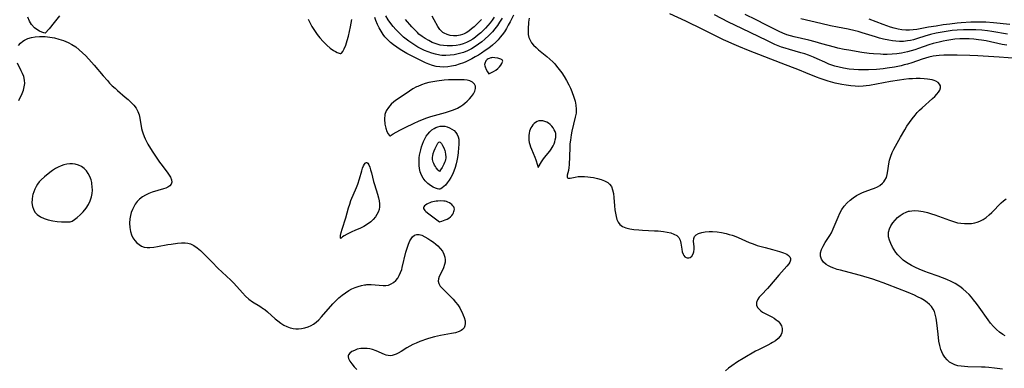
# Model space of a CAD drawing. Header units: inches. Extents: x 1073367 to 1082519, y 1569854 to 1574957.
# Tile 243 of 256: x 1077618 to 1078018, y 1573558 to 1573700. Entities that reach past the tile are written whole.
import ezdxf

# ---------------------------------------------------------------- set-up
doc = ezdxf.new("R2010")
doc.units = ezdxf.units.IN
doc.header["$MEASUREMENT"] = 0
doc.layers.add('CGG_CurvaNivelLidar_v1', color=7, linetype='Continuous', lineweight=30, true_color=0x008008)

msp = doc.modelspace()

# ---------------------------------------------------------------- linework, layer by layer
at = {"layer": 'CGG_CurvaNivelLidar_v1'}
for points in [[(1077634.3519, 1573701.2951, 70), (1077632.2518, 1573698.5886, 70), (1077630.1652, 1573696.0958, 70), (1077628.5, 1573694.2819, 70), (1077627.998, 1573694.4093, 70), (1077627.2488, 1573694.6884, 70), (1077626.2893, 1573695.1237, 70), (1077625.228, 1573695.7301, 70), (1077624.1758, 1573696.5272, 70), (1077623.0516, 1573697.7664, 70), (1077622.1749, 1573699.2328, 70), (1077621.5914, 1573700.8153, 70)], [(1077735.2302, 1573700.0482, 70.5), (1077735.9111, 1573698.6041, 70.5), (1077736.7617, 1573697.0598, 70.5), (1077737.7769, 1573695.4444, 70.5), (1077738.9245, 1573693.8151, 70.5), (1077739.9733, 1573692.47, 70.5), (1077741.3536, 1573690.8871, 70.5), (1077742.7711, 1573689.4656, 70.5), (1077744.1756, 1573688.2593, 70.5), (1077745.5118, 1573687.3133, 70.5), (1077746.3121, 1573686.8494, 70.5), (1077747.0279, 1573686.4944, 70.5), (1077747.7703, 1573686.1858, 70.5), (1077748.2772, 1573686.0317, 70.5), (1077748.5, 1573686.0369, 70.5), (1077748.7694, 1573686.2211, 70.5), (1077749.243, 1573686.8758, 70.5), (1077749.8357, 1573687.9534, 70.5), (1077750.4811, 1573689.4692, 70.5), (1077751.1064, 1573691.3182, 70.5), (1077751.596, 1573693.0654, 70.5), (1077752.0432, 1573694.9348, 70.5), (1077752.441, 1573696.8726, 70.5), (1077752.9285, 1573699.7869, 70.5)], [(1077818.5117, 1573701.6279, 70), (1077817.1373, 1573698.8552, 70), (1077816.4093, 1573697.4952, 70), (1077815.6352, 1573696.1682, 70), (1077814.8215, 1573694.9125, 70), (1077813.9565, 1573693.6994, 70), (1077813.1266, 1573692.6318, 70), (1077812.2516, 1573691.6095, 70), (1077811.322, 1573690.6442, 70), (1077809.9382, 1573689.4138, 70), (1077808.4704, 1573688.2676, 70), (1077807.0495, 1573687.2391, 70), (1077805.5893, 1573686.2554, 70), (1077804.2873, 1573685.4443, 70), (1077802.9629, 1573684.6736, 70), (1077801.6232, 1573683.9417, 70), (1077799.227, 1573682.7513, 70), (1077798.2184, 1573682.3225, 70), (1077796.5386, 1573681.7164, 70), (1077794.9936, 1573681.2617, 70), (1077793.4319, 1573680.9032, 70), (1077791.86, 1573680.6581, 70), (1077790.2484, 1573680.5476, 70), (1077788.6432, 1573680.598, 70), (1077787.1217, 1573680.8141, 70), (1077785.6258, 1573681.1888, 70), (1077784.2039, 1573681.6919, 70), (1077782.8011, 1573682.2949, 70), (1077780.3552, 1573683.4755, 70), (1077775.2671, 1573686.0938, 70), (1077773.8915, 1573686.8519, 70), (1077772.5489, 1573687.654, 70), (1077771.188, 1573688.5674, 70), (1077769.8838, 1573689.5488, 70), (1077768.6404, 1573690.5914, 70), (1077767.8633, 1573691.3079, 70), (1077767.124, 1573692.0576, 70), (1077766.3978, 1573692.8851, 70), (1077765.7192, 1573693.7523, 70), (1077764.8244, 1573695.0573, 70), (1077764.0246, 1573696.4251, 70), (1077763.3276, 1573697.8513, 70), (1077762.7119, 1573699.4021, 70), (1077762.2664, 1573700.7219, 70)], [(1077813.8699, 1573700.4159, 69.5), (1077812.9067, 1573698.8093, 69.5), (1077811.9811, 1573697.4441, 69.5), (1077810.9897, 1573696.1286, 69.5), (1077809.9382, 1573694.864, 69.5), (1077808.4994, 1573693.3193, 69.5), (1077806.9314, 1573691.8504, 69.5), (1077805.615, 1573690.7504, 69.5), (1077804.3434, 1573689.7885, 69.5), (1077803.028, 1573688.8968, 69.5), (1077801.48, 1573687.9839, 69.5), (1077799.8794, 1573687.1874, 69.5), (1077798.2299, 1573686.5239, 69.5), (1077797.1494, 1573686.1781, 69.5), (1077796.0539, 1573685.8884, 69.5), (1077794.4225, 1573685.5519, 69.5), (1077792.7788, 1573685.3257, 69.5), (1077791.1322, 1573685.2237, 69.5), (1077789.4918, 1573685.2695, 69.5), (1077788.6601, 1573685.3599, 69.5), (1077786.8309, 1573685.7284, 69.5), (1077785.3479, 1573686.1729, 69.5), (1077783.8814, 1573686.7173, 69.5), (1077782.4318, 1573687.3423, 69.5), (1077781.0917, 1573687.9885, 69.5), (1077779.7703, 1573688.6857, 69.5), (1077778.4709, 1573689.4294, 69.5), (1077777.2368, 1573690.1954, 69.5), (1077776.0372, 1573691.0127, 69.5), (1077774.9661, 1573691.8211, 69.5), (1077773.9332, 1573692.6773, 69.5), (1077772.9394, 1573693.5776, 69.5), (1077771.8587, 1573694.649, 69.5), (1077770.8205, 1573695.7597, 69.5), (1077769.7649, 1573696.9652, 69.5), (1077768.7655, 1573698.2119, 69.5), (1077767.6735, 1573699.7688, 69.5), (1077766.7098, 1573701.4052, 69.5)], [(1077810.7314, 1573700.8621, 69), (1077809.9137, 1573699.6394, 69), (1077809.0291, 1573698.4696, 69), (1077808.0844, 1573697.3535, 69), (1077807.1812, 1573696.387, 69), (1077805.2567, 1573694.5022, 69), (1077804.2348, 1573693.5906, 69), (1077803.149, 1573692.7202, 69), (1077802.0176, 1573691.9202, 69), (1077800.8413, 1573691.2024, 69), (1077799.4934, 1573690.5237, 69), (1077798.0944, 1573689.977, 69), (1077796.7025, 1573689.587, 69), (1077795.2793, 1573689.3211, 69), (1077793.8367, 1573689.1688, 69), (1077793.0083, 1573689.1305, 69), (1077791.5799, 1573689.1442, 69), (1077790.159, 1573689.2648, 69), (1077788.7556, 1573689.5065, 69), (1077787.1216, 1573689.9666, 69), (1077785.5311, 1573690.5898, 69), (1077784.1132, 1573691.2838, 69), (1077782.7434, 1573692.081, 69), (1077781.431, 1573692.976, 69), (1077780.1887, 1573693.9701, 69), (1077779.583, 1573694.5186, 69), (1077778.5881, 1573695.4999, 69), (1077777.2858, 1573696.9033, 69), (1077774.7289, 1573699.799, 69)], [(1077805.5556, 1573699.813, 68.5), (1077802.5142, 1573696.9402, 68.5), (1077801.4962, 1573696.0238, 68.5), (1077800.4462, 1573695.1774, 68.5), (1077799.3483, 1573694.4422, 68.5), (1077798.4752, 1573693.9864, 68.5), (1077797.8116, 1573693.7171, 68.5), (1077796.8262, 1573693.4328, 68.5), (1077795.4877, 1573693.2365, 68.5), (1077794.145, 1573693.228, 68.5), (1077792.8295, 1573693.3955, 68.5), (1077791.5743, 1573693.7387, 68.5), (1077790.4157, 1573694.269, 68.5), (1077789.8383, 1573694.6456, 68.5), (1077789.4036, 1573695.0002, 68.5), (1077788.677, 1573695.7732, 68.5), (1077787.8416, 1573696.9898, 68.5), (1077786.3457, 1573699.7409, 68.5), (1077785.5133, 1573701.1437, 68.5)], [(1077824.8436, 1573700.3637, 70.5), (1077824.6738, 1573698.7394, 70.5), (1077824.4611, 1573695.9968, 70.5), (1077824.4301, 1573694.8642, 70.5), (1077824.5115, 1573693.7604, 70.5), (1077824.7822, 1573692.5919, 70.5), (1077825.2411, 1573691.4661, 70.5), (1077825.8784, 1573690.4019, 70.5), (1077826.6963, 1573689.3994, 70.5), (1077827.6492, 1573688.4551, 70.5), (1077828.6969, 1573687.5443, 70.5), (1077832.0374, 1573684.851, 70.5), (1077833.2594, 1573683.8021, 70.5), (1077834.4318, 1573682.6901, 70.5), (1077835.2328, 1573681.84, 70.5), (1077836.0031, 1573680.9556, 70.5), (1077837.1032, 1573679.5975, 70.5), (1077838.1477, 1573678.1878, 70.5), (1077839.1398, 1573676.7039, 70.5), (1077840.0584, 1573675.1759, 70.5), (1077841.012, 1573673.3832, 70.5), (1077841.661, 1573671.9955, 70.5), (1077842.2463, 1573670.5934, 70.5), (1077843.0467, 1573668.3461, 70.5), (1077843.5173, 1573666.7203, 70.5), (1077843.8521, 1573665.0991, 70.5), (1077843.9899, 1573663.4771, 70.5), (1077843.8859, 1573661.846, 70.5), (1077843.5994, 1573660.2022, 70.5), (1077842.2163, 1573654.5728, 70.5), (1077841.909, 1573653.0945, 70.5), (1077841.7314, 1573652.0321, 70.5), (1077841.5896, 1573650.965, 70.5), (1077841.439, 1573649.3757, 70.5), (1077841.341, 1573647.7929, 70.5), (1077841.0965, 1573640.9702, 70.5), (1077840.9827, 1573639.7816, 70.5), (1077840.7663, 1573638.5795, 70.5), (1077840.3149, 1573636.6643, 70.5), (1077840.251, 1573636.0191, 70.5), (1077840.2795, 1573635.852, 70.5), (1077840.3932, 1573635.6575, 70.5), (1077840.6944, 1573635.5147, 70.5), (1077840.8244, 1573635.4963, 70.5), (1077841.541, 1573635.5466, 70.5), (1077843.5688, 1573635.9607, 70.5), (1077844.8085, 1573636.1376, 70.5), (1077846.0162, 1573636.1929, 70.5), (1077847.2926, 1573636.1586, 70.5), (1077848.6144, 1573636.0569, 70.5), (1077849.7663, 1573635.9282, 70.5), (1077850.9211, 1573635.7596, 70.5), (1077852.5316, 1573635.442, 70.5), (1077854.0737, 1573635.0172, 70.5), (1077855.4987, 1573634.4616, 70.5), (1077856.7311, 1573633.753, 70.5), (1077857.481, 1573633.1137, 70.5), (1077858.2394, 1573632.0953, 70.5), (1077858.7461, 1573630.842, 70.5), (1077859.0737, 1573629.3302, 70.5), (1077859.2659, 1573627.6971, 70.5), (1077859.5038, 1573624.2689, 70.5), (1077859.6531, 1573622.7003, 70.5), (1077859.8431, 1573621.2969, 70.5), (1077860.1032, 1573619.9589, 70.5), (1077860.466, 1573618.7209, 70.5), (1077860.9702, 1573617.6235, 70.5), (1077861.6622, 1573616.7147, 70.5), (1077862.7691, 1573615.9263, 70.5), (1077864.1301, 1573615.3856, 70.5), (1077865.6756, 1573615.0123, 70.5), (1077867.3505, 1573614.7402, 70.5), (1077869.3277, 1573614.509, 70.5), (1077870.885, 1573614.3971, 70.5), (1077875.6541, 1573614.2002, 70.5), (1077877.2229, 1573614.1064, 70.5), (1077879.3241, 1573613.8949, 70.5), (1077880.8814, 1573613.6372, 70.5), (1077882.3281, 1573613.2798, 70.5), (1077883.6235, 1573612.8068, 70.5), (1077884.7164, 1573612.1949, 70.5), (1077885.5428, 1573611.4126, 70.5), (1077886.0783, 1573610.3863, 70.5), (1077886.3739, 1573609.208, 70.5), (1077886.743, 1573606.6824, 70.5), (1077886.9849, 1573605.6414, 70.5), (1077887.3309, 1573604.7025, 70.5), (1077887.6506, 1573604.1297, 70.5), (1077888.0327, 1573603.6658, 70.5), (1077888.5055, 1573603.3175, 70.5), (1077889.0234, 1573603.136, 70.5), (1077889.5954, 1573603.1377, 70.5), (1077890.1539, 1573603.3294, 70.5), (1077890.8761, 1573603.9135, 70.5), (1077891.4144, 1573604.7922, 70.5), (1077891.6736, 1573605.6922, 70.5), (1077891.7843, 1573606.6898, 70.5), (1077891.7798, 1573607.7283, 70.5), (1077891.6018, 1573609.9801, 70.5), (1077891.6428, 1573610.9823, 70.5), (1077891.9359, 1573611.8418, 70.5), (1077892.6124, 1573612.5438, 70.5), (1077893.6123, 1573613.0711, 70.5), (1077894.8552, 1573613.4506, 70.5), (1077896.2772, 1573613.6983, 70.5), (1077897.8278, 1573613.8199, 70.5), (1077898.5608, 1573613.8328, 70.5), (1077899.3045, 1573613.8191, 70.5), (1077901.1121, 1573613.6862, 70.5), (1077902.9566, 1573613.4243, 70.5), (1077904.8122, 1573613.0398, 70.5), (1077906.046, 1573612.7147, 70.5), (1077907.2706, 1573612.3402, 70.5), (1077908.0824, 1573612.0632, 70.5), (1077909.6184, 1573611.4634, 70.5), (1077914.1211, 1573609.4873, 70.5), (1077915.7392, 1573608.8491, 70.5), (1077917.3792, 1573608.2717, 70.5), (1077919.0315, 1573607.7566, 70.5), (1077920.5582, 1573607.3345, 70.5), (1077923.5623, 1573606.5578, 70.5), (1077926.3747, 1573605.7867, 70.5), (1077927.9872, 1573605.2675, 70.5), (1077928.7168, 1573604.9802, 70.5), (1077929.3694, 1573604.6622, 70.5), (1077930.1216, 1573604.1515, 70.5), (1077930.6556, 1573603.5646, 70.5), (1077930.9227, 1573602.9077, 70.5), (1077930.8923, 1573602.2175, 70.5), (1077930.6178, 1573601.4823, 70.5), (1077930.1467, 1573600.7167, 70.5), (1077929.4488, 1573599.8452, 70.5), (1077926.1016, 1573596.1249, 70.5), (1077922.4098, 1573591.6803, 70.5), (1077921.574, 1573590.7448, 70.5), (1077919.1074, 1573588.2123, 70.5), (1077918.2239, 1573587.2021, 70.5), (1077917.5462, 1573586.191, 70.5), (1077917.1446, 1573585.114, 70.5), (1077917.1262, 1573584.0582, 70.5), (1077917.5162, 1573583.0993, 70.5), (1077918.2441, 1573582.2224, 70.5), (1077918.8701, 1573581.6957, 70.5), (1077919.5851, 1573581.2057, 70.5), (1077920.9199, 1573580.4489, 70.5), (1077923.3164, 1573579.2445, 70.5), (1077924.2567, 1573578.7195, 70.5), (1077925.1331, 1573578.1288, 70.5), (1077925.9147, 1573577.4676, 70.5), (1077926.5705, 1573576.7343, 70.5), (1077927.1955, 1573575.6608, 70.5), (1077927.5205, 1573574.5105, 70.5), (1077927.553, 1573573.692, 70.5), (1077927.4096, 1573572.8499, 70.5), (1077927.1232, 1573572.1126, 70.5), (1077926.6983, 1573571.4109, 70.5), (1077925.8558, 1573570.4634, 70.5), (1077924.8024, 1573569.6012, 70.5), (1077923.5888, 1573568.8134, 70.5), (1077922.8996, 1573568.4248, 70.5), (1077921.6311, 1573567.7676, 70.5), (1077917.8513, 1573565.9055, 70.5), (1077916.7482, 1573565.3226, 70.5), (1077911.6172, 1573562.3832, 70.5), (1077909.4155, 1573561.0288, 70.5), (1077907.0581, 1573559.4474, 70.5), (1077905.7149, 1573558.4486, 70.5), (1077904.4554, 1573557.3698, 70.5)], [(1078016.834, 1573558.0786, 70.5), (1078013.6733, 1573558.471, 70.5), (1078011.2974, 1573558.7102, 70.5), (1078009.8056, 1573558.8232, 70.5), (1078008.3192, 1573558.9008, 70.5), (1078002.7804, 1573559.0216, 70.5), (1078001.3993, 1573559.0966, 70.5), (1078000.0572, 1573559.2346, 70.5), (1077998.7649, 1573559.4703, 70.5), (1077997.5664, 1573559.8254, 70.5), (1077996.4435, 1573560.3143, 70.5), (1077995.4148, 1573560.946, 70.5), (1077994.378, 1573561.8481, 70.5), (1077993.483, 1573562.9164, 70.5), (1077992.7271, 1573564.1209, 70.5), (1077992.2671, 1573565.0683, 70.5), (1077991.8833, 1573566.0676, 70.5), (1077991.4362, 1573567.6831, 70.5), (1077991.1144, 1573569.3707, 70.5), (1077990.7233, 1573572.2517, 70.5), (1077990.2326, 1573576.8802, 70.5), (1077989.9751, 1573578.6969, 70.5), (1077989.5762, 1573580.4239, 70.5), (1077989.2312, 1573581.4061, 70.5), (1077988.7875, 1573582.3297, 70.5), (1077988.0206, 1573583.4585, 70.5), (1077987.3011, 1573584.2471, 70.5), (1077986.3167, 1573585.1057, 70.5), (1077985.2267, 1573585.8853, 70.5), (1077983.8827, 1573586.6989, 70.5), (1077982.4576, 1573587.45, 70.5), (1077981.2017, 1573588.0488, 70.5), (1077978.5965, 1573589.1668, 70.5), (1077970.2215, 1573592.4517, 70.5), (1077968.5238, 1573593.0866, 70.5), (1077966.1526, 1573593.9088, 70.5), (1077964.276, 1573594.518, 70.5), (1077959.2593, 1573596.0527, 70.5), (1077956.6434, 1573596.7727, 70.5), (1077951.0942, 1573598.1505, 70.5), (1077949.7755, 1573598.5313, 70.5), (1077948.5108, 1573598.9515, 70.5), (1077947.3534, 1573599.4094, 70.5), (1077946.284, 1573599.9313, 70.5), (1077945.3272, 1573600.5337, 70.5), (1077944.2547, 1573601.4989, 70.5), (1077943.485, 1573602.6071, 70.5), (1077943.0816, 1573603.8272, 70.5), (1077943.1026, 1573605.1647, 70.5), (1077943.4852, 1573606.5556, 70.5), (1077944.1399, 1573607.9658, 70.5), (1077944.985, 1573609.3669, 70.5), (1077946.8602, 1573612.2755, 70.5), (1077947.483, 1573613.4031, 70.5), (1077948.2147, 1573614.9544, 70.5), (1077950.1668, 1573619.759, 70.5), (1077950.895, 1573621.3219, 70.5), (1077951.7136, 1573622.7645, 70.5), (1077952.7153, 1573624.1716, 70.5), (1077953.8534, 1573625.4698, 70.5), (1077955.1123, 1573626.6497, 70.5), (1077956.3265, 1573627.5909, 70.5), (1077957.6125, 1573628.4271, 70.5), (1077958.9563, 1573629.1555, 70.5), (1077960.0715, 1573629.6621, 70.5), (1077961.2025, 1573630.1088, 70.5), (1077963.7831, 1573631.0146, 70.5), (1077965.0179, 1573631.4867, 70.5), (1077966.122, 1573631.9978, 70.5), (1077967.1363, 1573632.5992, 70.5), (1077968.2143, 1573633.4846, 70.5), (1077968.7464, 1573634.074, 70.5), (1077969.2021, 1573634.7162, 70.5), (1077969.7605, 1573635.8345, 70.5), (1077970.1392, 1573637.0446, 70.5), (1077970.3897, 1573638.439, 70.5), (1077970.7307, 1573641.3414, 70.5), (1077971.0125, 1573642.8078, 70.5), (1077971.5579, 1573644.4744, 70.5), (1077972.1608, 1573645.8524, 70.5), (1077972.8517, 1573647.2372, 70.5), (1077975.4336, 1573652.0829, 70.5), (1077977.1965, 1573655.1639, 70.5), (1077978.1333, 1573656.6587, 70.5), (1077979.1243, 1573658.123, 70.5), (1077980.2406, 1573659.6331, 70.5), (1077981.4221, 1573661.0884, 70.5), (1077982.304, 1573662.0862, 70.5), (1077983.2189, 1573663.0453, 70.5), (1077984.2951, 1573664.084, 70.5), (1077988.5168, 1573667.8287, 70.5), (1077989.4201, 1573668.6847, 70.5), (1077990.2229, 1573669.5312, 70.5), (1077990.8889, 1573670.3725, 70.5), (1077991.4002, 1573671.2534, 70.5), (1077991.6776, 1573672.1057, 70.5), (1077991.6758, 1573672.9006, 70.5), (1077991.3399, 1573673.6397, 70.5), (1077990.7138, 1573674.2803, 70.5), (1077989.8592, 1573674.8156, 70.5), (1077989.1217, 1573675.1325, 70.5), (1077988.3048, 1573675.3812, 70.5), (1077987.4383, 1573675.5575, 70.5), (1077986.5167, 1573675.6865, 70.5), (1077985.0358, 1573675.8311, 70.5), (1077983.4746, 1573675.914, 70.5), (1077981.8561, 1573675.9207, 70.5), (1077980.3995, 1573675.8539, 70.5), (1077978.9212, 1573675.7301, 70.5), (1077976.8539, 1573675.4904, 70.5), (1077975.0562, 1573675.2369, 70.5), (1077971.4537, 1573674.6503, 70.5), (1077962.9336, 1573673.125, 70.5), (1077961.6322, 1573672.9268, 70.5), (1077960.3316, 1573672.7838, 70.5), (1077958.5248, 1573672.7123, 70.5), (1077957.0895, 1573672.7575, 70.5), (1077955.2888, 1573672.9209, 70.5), (1077953.4901, 1573673.176, 70.5), (1077951.6943, 1573673.4992, 70.5), (1077949.0048, 1573674.0867, 70.5), (1077946.1558, 1573674.8612, 70.5), (1077944.5463, 1573675.3635, 70.5), (1077942.9511, 1573675.9093, 70.5), (1077941.3738, 1573676.5021, 70.5), (1077937.0839, 1573678.2882, 70.5), (1077934.5417, 1573679.3084, 70.5), (1077927.0431, 1573682.1596, 70.5), (1077913.9, 1573687.2891, 70.5), (1077909.8939, 1573688.917, 70.5), (1077907.0211, 1573690.1363, 70.5), (1077905.55, 1573690.7899, 70.5), (1077903.7693, 1573691.6338, 70.5), (1077895.3236, 1573695.8562, 70.5), (1077888.4382, 1573699.2145, 70.5), (1077881.9941, 1573702.1428, 70.5)], [(1078026.4891, 1573683.7861, 70), (1078015.4659, 1573684.5881, 70), (1078006.8779, 1573685.0794, 70), (1078003.5578, 1573685.2225, 70), (1077998.531, 1573685.3716, 70), (1077994.9719, 1573685.422, 70), (1077993.1013, 1573685.3988, 70), (1077991.2454, 1573685.2935, 70), (1077989.9781, 1573685.1522, 70), (1077988.7218, 1573684.9459, 70), (1077986.9478, 1573684.5378, 70), (1077985.5928, 1573684.1558, 70), (1077984.2455, 1573683.7325, 70), (1077980.0584, 1573682.301, 70), (1077978.2885, 1573681.7678, 70), (1077977.0151, 1573681.4279, 70), (1077975.7307, 1573681.1166, 70), (1077973.0761, 1573680.5594, 70), (1077970.0951, 1573680.0588, 70), (1077968.4449, 1573679.8407, 70), (1077965.7399, 1573679.5824, 70), (1077962.4969, 1573679.4247, 70), (1077959.8399, 1573679.4057, 70), (1077958.515, 1573679.4415, 70), (1077956.5939, 1573679.5602, 70), (1077954.6849, 1573679.7545, 70), (1077952.365, 1573680.0991, 70), (1077950.5744, 1573680.467, 70), (1077948.816, 1573680.9398, 70), (1077947.6425, 1573681.3306, 70), (1077946.488, 1573681.7739, 70), (1077944.8524, 1573682.4884, 70), (1077941.7174, 1573683.9614, 70), (1077940.183, 1573684.6388, 70), (1077938.1831, 1573685.4105, 70), (1077936.6587, 1573685.9158, 70), (1077935.1163, 1573686.3774, 70), (1077930.4409, 1573687.685, 70), (1077928.6655, 1573688.2254, 70), (1077927.2719, 1573688.6995, 70), (1077925.8915, 1573689.2155, 70), (1077924.525, 1573689.7718, 70), (1077921.5069, 1573691.1415, 70), (1077911.0939, 1573696.1458, 70), (1077905.7709, 1573698.79, 70), (1077900.0381, 1573701.7266, 70)], [(1078018.5654, 1573689.4334, 69.5), (1078016.768, 1573689.7541, 69.5), (1078010.3079, 1573691.1364, 69.5), (1078008.4212, 1573691.4706, 69.5), (1078007.0822, 1573691.6556, 69.5), (1078005.2178, 1573691.8454, 69.5), (1078003.3488, 1573691.9623, 69.5), (1078001.4788, 1573692.0063, 69.5), (1077999.6114, 1573691.9716, 69.5), (1077997.4919, 1573691.8211, 69.5), (1077995.9094, 1573691.6246, 69.5), (1077994.3351, 1573691.3676, 69.5), (1077992.7693, 1573691.0616, 69.5), (1077991.213, 1573690.7148, 69.5), (1077988.725, 1573690.0664, 69.5), (1077987.0417, 1573689.5351, 69.5), (1077982.815, 1573688.0533, 69.5), (1077981.3197, 1573687.5547, 69.5), (1077979.8152, 1573687.0983, 69.5), (1077978.2973, 1573686.7051, 69.5), (1077977.0988, 1573686.4526, 69.5), (1077975.8915, 1573686.2411, 69.5), (1077973.9838, 1573685.9737, 69.5), (1077972.0641, 1573685.7866, 69.5), (1077970.1366, 1573685.6922, 69.5), (1077968.5091, 1573685.6947, 69.5), (1077967.3284, 1573685.7394, 69.5), (1077964.4904, 1573685.9427, 69.5), (1077962.8348, 1573686.1108, 69.5), (1077959.8126, 1573686.5226, 69.5), (1077954.5576, 1573687.3732, 69.5), (1077952.7094, 1573687.7007, 69.5), (1077950.0362, 1573688.249, 69.5), (1077948.7151, 1573688.5714, 69.5), (1077943.6271, 1573690.0344, 69.5), (1077940.9357, 1573690.7578, 69.5), (1077938.3799, 1573691.4072, 69.5), (1077932.4314, 1573692.7982, 69.5), (1077930.9196, 1573693.2057, 69.5), (1077929.4293, 1573693.6707, 69.5), (1077927.7724, 1573694.2951, 69.5), (1077926.3459, 1573694.928, 69.5), (1077924.9385, 1573695.6158, 69.5), (1077920.9082, 1573697.7109, 69.5), (1077916.9454, 1573699.7166, 69.5), (1077912.5026, 1573701.8889, 69.5)], [(1078018.8469, 1573693.8504, 69), (1078012.6021, 1573694.9878, 69), (1078010.7763, 1573695.2653, 69), (1078008.4808, 1573695.5219, 69), (1078006.0712, 1573695.6711, 69), (1078004.3898, 1573695.7191, 69), (1078002.7069, 1573695.7252, 69), (1078001.0242, 1573695.6868, 69), (1077998.5306, 1573695.541, 69), (1077996.4748, 1573695.3435, 69), (1077993.1885, 1573694.8989, 69), (1077991.5589, 1573694.6176, 69), (1077989.942, 1573694.2921, 69), (1077987.7016, 1573693.7489, 69), (1077985.4056, 1573693.0692, 69), (1077982.357, 1573692.0974, 69), (1077980.8341, 1573691.662, 69), (1077979.568, 1573691.3622, 69), (1077978.2929, 1573691.1372, 69), (1077976.6689, 1573690.9814, 69), (1077975.0346, 1573690.9616, 69), (1077973.6245, 1573691.044, 69), (1077972.2132, 1573691.2018, 69), (1077970.802, 1573691.4194, 69), (1077968.6284, 1573691.8542, 69), (1077966.9805, 1573692.2737, 69), (1077965.2921, 1573692.7797, 69), (1077959.9724, 1573694.4999, 69), (1077958.325, 1573694.9693, 69), (1077957.067, 1573695.2857, 69), (1077954.3247, 1573695.873, 69), (1077949.9514, 1573696.7011, 69), (1077947.0648, 1573697.2928, 69), (1077943.1434, 1573698.1799, 69), (1077935.0954, 1573700.1218, 69)], [(1078019.7989, 1573697.8536, 68.5), (1078013.2811, 1573698.4714, 68.5), (1078010.1078, 1573698.7109, 68.5), (1078008.5164, 1573698.7778, 68.5), (1078007.0266, 1573698.7967, 68.5), (1078004.0441, 1573698.7247, 68.5), (1078000.056, 1573698.4624, 68.5), (1077998.5188, 1573698.3205, 68.5), (1077995.5403, 1573697.9835, 68.5), (1077992.8472, 1573697.6241, 68.5), (1077989.9906, 1573697.1964, 68.5), (1077986.9162, 1573696.6864, 68.5), (1077982.1681, 1573695.8239, 68.5), (1077980.6284, 1573695.6102, 68.5), (1077979.0922, 1573695.4974, 68.5), (1077977.6199, 1573695.5221, 68.5), (1077976.0741, 1573695.6838, 68.5), (1077974.5305, 1573695.9586, 68.5), (1077972.9909, 1573696.3266, 68.5), (1077971.4576, 1573696.7733, 68.5), (1077969.9724, 1573697.2715, 68.5), (1077968.4905, 1573697.8121, 68.5), (1077962.7239, 1573700.0173, 68.5)], [(1077617.7544, 1573689.3722, 70), (1077618.5633, 1573690.3172, 70), (1077619.5365, 1573691.1266, 70), (1077620.1093, 1573691.4839, 70), (1077621.4653, 1573692.0924, 70), (1077622.9573, 1573692.5167, 70), (1077624.5458, 1573692.7873, 70), (1077626.1995, 1573692.9225, 70), (1077627.8931, 1573692.9292, 70), (1077628.5176, 1573692.899, 70), (1077630.4057, 1573692.7017, 70), (1077632.2909, 1573692.3648, 70), (1077634.1558, 1573691.904, 70), (1077635.9824, 1573691.3211, 70), (1077636.9232, 1573690.9607, 70), (1077637.8436, 1573690.5557, 70), (1077639.4307, 1573689.7065, 70), (1077640.9426, 1573688.716, 70), (1077642.3792, 1573687.6034, 70), (1077643.7524, 1573686.3723, 70), (1077645.067, 1573685.0607, 70), (1077647.3569, 1573682.5631, 70), (1077648.3692, 1573681.4002, 70), (1077652.0144, 1573677.0503, 70), (1077653.7895, 1573675.0495, 70), (1077654.7045, 1573674.0818, 70), (1077655.788, 1573672.999, 70), (1077656.8989, 1573671.9549, 70), (1077657.8349, 1573671.1212, 70), (1077661.0721, 1573668.3559, 70), (1077662.1761, 1573667.3813, 70), (1077663.3718, 1573666.2493, 70), (1077664.4634, 1573665.0812, 70), (1077665.4094, 1573663.8567, 70), (1077666.1589, 1573662.5518, 70), (1077666.6746, 1573661.1575, 70), (1077666.9973, 1573659.8129, 70), (1077667.6952, 1573655.5941, 70), (1077667.8821, 1573654.722, 70), (1077668.1152, 1573653.8569, 70), (1077668.6707, 1573652.3431, 70), (1077669.0549, 1573651.5, 70), (1077669.4791, 1573650.6632, 70), (1077670.261, 1573649.2649, 70), (1077671.9901, 1573646.4885, 70), (1077674.9949, 1573641.9792, 70), (1077675.9804, 1573640.5846, 70), (1077678.2894, 1573637.5309, 70), (1077678.8927, 1573636.6739, 70), (1077679.3989, 1573635.8571, 70), (1077679.8628, 1573634.8402, 70), (1077679.9939, 1573633.9014, 70), (1077679.7121, 1573633.0626, 70), (1077679.0606, 1573632.3445, 70), (1077678.3461, 1573631.8951, 70), (1077677.4844, 1573631.5144, 70), (1077676.598, 1573631.2023, 70), (1077672.0153, 1573629.7916, 70), (1077670.6152, 1573629.2783, 70), (1077669.2624, 1573628.6582, 70), (1077668.022, 1573627.9098, 70), (1077666.8828, 1573627.0213, 70), (1077665.8677, 1573625.9993, 70), (1077665.1067, 1573625.0102, 70), (1077664.4575, 1573623.9391, 70), (1077663.9213, 1573622.8008, 70), (1077663.4934, 1573621.5879, 70), (1077663.1731, 1573620.3356, 70), (1077662.9499, 1573619.0599, 70), (1077662.796, 1573617.2559, 70), (1077662.8466, 1573615.5363, 70), (1077663.1207, 1573613.8755, 70), (1077663.5449, 1573612.5556, 70), (1077664.1346, 1573611.3286, 70), (1077664.8776, 1573610.2201, 70), (1077665.7019, 1573609.3178, 70), (1077666.6357, 1573608.5606, 70), (1077667.6641, 1573607.9696, 70), (1077668.7773, 1573607.5734, 70), (1077669.8928, 1573607.3979, 70), (1077671.063, 1573607.3824, 70), (1077672.5837, 1573607.5275, 70), (1077674.1567, 1573607.7836, 70), (1077678.289, 1573608.5497, 70), (1077679.6378, 1573608.769, 70), (1077682.2935, 1573609.1193, 70), (1077683.8737, 1573609.2551, 70), (1077685.3997, 1573609.2557, 70), (1077686.4767, 1573609.1226, 70), (1077687.5095, 1573608.8503, 70), (1077688.9155, 1573608.1905, 70), (1077690.2413, 1573607.2814, 70), (1077691.5211, 1573606.1981, 70), (1077692.8224, 1573604.961, 70), (1077696.2972, 1573601.3966, 70), (1077698.6483, 1573599.0535, 70), (1077703.8357, 1573594.108, 70), (1077705.0473, 1573592.8704, 70), (1077708.5755, 1573588.9494, 70), (1077709.8468, 1573587.6446, 70), (1077711.1878, 1573586.4509, 70), (1077712.6275, 1573585.4118, 70), (1077715.6662, 1573583.537, 70), (1077717.1677, 1573582.5537, 70), (1077717.6475, 1573582.206, 70), (1077718.7752, 1573581.3044, 70), (1077721.8794, 1573578.4994, 70), (1077722.9376, 1573577.6022, 70), (1077724.1026, 1573576.7328, 70), (1077725.316, 1573575.9637, 70), (1077726.5737, 1573575.3169, 70), (1077727.8733, 1573574.8214, 70), (1077728.5844, 1573574.6309, 70), (1077729.1282, 1573574.5242, 70), (1077730.1912, 1573574.4046, 70), (1077731.2623, 1573574.3915, 70), (1077732.5955, 1573574.5134, 70), (1077733.9119, 1573574.778, 70), (1077735.1947, 1573575.1803, 70), (1077736.4259, 1573575.7231, 70), (1077737.3456, 1573576.2567, 70), (1077738.4873, 1573577.1177, 70), (1077739.56, 1573578.1168, 70), (1077740.5908, 1573579.2111, 70), (1077745.1937, 1573584.5103, 70), (1077746.2833, 1573585.6758, 70), (1077747.6151, 1573586.9385, 70), (1077749.0246, 1573588.1008, 70), (1077750.3513, 1573589.0516, 70), (1077751.7266, 1573589.9062, 70), (1077752.9782, 1573590.575, 70), (1077754.256, 1573591.1553, 70), (1077755.5541, 1573591.6384, 70), (1077756.8674, 1573592.0106, 70), (1077758.0842, 1573592.2394, 70), (1077758.6845, 1573592.3073, 70), (1077759.0864, 1573592.3372, 70), (1077760.7392, 1573592.349, 70), (1077765.5992, 1573591.9529, 70), (1077766.7693, 1573591.9746, 70), (1077767.8669, 1573592.1683, 70), (1077768.9046, 1573592.601, 70), (1077769.8677, 1573593.2382, 70), (1077770.7603, 1573594.0382, 70), (1077771.5555, 1573594.991, 70), (1077772.2056, 1573596.0536, 70), (1077772.746, 1573597.2302, 70), (1077773.1876, 1573598.4937, 70), (1077773.4145, 1573599.2982, 70), (1077774.8474, 1573605.4572, 70), (1077775.3357, 1573607.1651, 70), (1077775.8921, 1573608.7209, 70), (1077776.5355, 1573610.1183, 70), (1077777.0462, 1573610.9728, 70), (1077777.6157, 1573611.6878, 70), (1077778.4318, 1573612.332, 70), (1077779.3682, 1573612.6352, 70), (1077780.216, 1573612.6292, 70), (1077781.3744, 1573612.3321, 70), (1077782.5706, 1573611.7864, 70), (1077783.7935, 1573611.0663, 70), (1077785.0312, 1573610.2354, 70), (1077786.006, 1573609.5337, 70), (1077786.9584, 1573608.7932, 70), (1077787.8627, 1573608.0081, 70), (1077788.8373, 1573607.0083, 70), (1077789.66, 1573605.9305, 70), (1077790.3012, 1573604.7322, 70), (1077790.6922, 1573603.47, 70), (1077790.8036, 1573602.4563, 70), (1077790.7575, 1573601.4381, 70), (1077790.5708, 1573600.4348, 70), (1077790.1272, 1573599.1227, 70), (1077789.5502, 1573597.8792, 70), (1077788.3846, 1573595.627, 70), (1077788.0343, 1573594.6492, 70), (1077787.9576, 1573593.6963, 70), (1077788.2445, 1573592.7393, 70), (1077788.8383, 1573591.7809, 70), (1077789.7484, 1573590.7046, 70), (1077790.7658, 1573589.6761, 70), (1077793.0208, 1573587.5025, 70), (1077794.0574, 1573586.4214, 70), (1077795.0451, 1573585.2901, 70), (1077795.9539, 1573584.1146, 70), (1077796.7494, 1573582.8989, 70), (1077797.2204, 1573582.0355, 70), (1077797.7178, 1573580.9929, 70), (1077798.1494, 1573579.9574, 70), (1077798.5127, 1573578.9487, 70), (1077798.8572, 1573577.7102, 70), (1077798.9737, 1573576.5473, 70), (1077798.8324, 1573575.6635, 70), (1077798.4713, 1573574.8633, 70), (1077797.8812, 1573574.1653, 70), (1077797.2289, 1573573.6885, 70), (1077796.4167, 1573573.2987, 70), (1077794.9601, 1573572.847, 70), (1077793.3198, 1573572.5046, 70), (1077788.9039, 1573571.744, 70), (1077786.5219, 1573571.1815, 70), (1077785.0541, 1573570.7612, 70), (1077783.5919, 1573570.2976, 70), (1077780.5667, 1573569.2179, 70), (1077779.0278, 1573568.5899, 70), (1077777.737, 1573568, 70), (1077776.4916, 1573567.3696, 70), (1077775.2998, 1573566.7034, 70), (1077772.9066, 1573565.2236, 70), (1077771.7648, 1573564.5578, 70), (1077770.9173, 1573564.136, 70), (1077770.0716, 1573563.8065, 70), (1077769.2902, 1573563.6047, 70), (1077768.5122, 1573563.5174, 70), (1077767.7154, 1573563.5587, 70), (1077766.9359, 1573563.7216, 70), (1077766.2503, 1573563.9566, 70), (1077762.8505, 1573565.4936, 70), (1077761.3789, 1573566.0224, 70), (1077760.2722, 1573566.29, 70), (1077759.1433, 1573566.4513, 70), (1077758.0119, 1573566.5033, 70), (1077756.5296, 1573566.3976, 70), (1077755.1285, 1573566.1063, 70), (1077753.9614, 1573565.6892, 70), (1077752.953, 1573565.1533, 70), (1077752.1565, 1573564.5199, 70), (1077751.6387, 1573563.8034, 70), (1077751.5124, 1573563.4292, 70), (1077751.4815, 1573563.0176, 70), (1077751.6151, 1573562.3668, 70), (1077752.1389, 1573561.3222, 70), (1077752.9469, 1573560.2065, 70), (1077753.9429, 1573559.0255, 70), (1077754.964, 1573557.8873, 70)], [(1077617.9147, 1573667.0209, 70), (1077619.1975, 1573669.8164, 70), (1077619.7481, 1573671.2243, 70), (1077620.0999, 1573672.5278, 70), (1077620.2574, 1573673.8468, 70), (1077620.1688, 1573675.2803, 70), (1077619.8387, 1573676.699, 70), (1077619.3954, 1573677.8917, 70), (1077618.8553, 1573679.0627, 70), (1077617.3424, 1573682.0934, 70)], [(1078017.9685, 1573571.6086, 70), (1078017.0306, 1573572.1428, 70), (1078015.6831, 1573573.0646, 70), (1078014.4241, 1573574.113, 70), (1078013.1617, 1573575.3772, 70), (1078011.9908, 1573576.7487, 70), (1078011.0043, 1573578.0487, 70), (1078007.4634, 1573583.1576, 70), (1078006.3426, 1573584.6765, 70), (1078005.1749, 1573586.1535, 70), (1078004.2592, 1573587.2315, 70), (1078003.3073, 1573588.2704, 70), (1078002.1054, 1573589.4587, 70), (1078000.843, 1573590.5723, 70), (1077999.5195, 1573591.6028, 70), (1077997.6962, 1573592.7976, 70), (1077996.0557, 1573593.6714, 70), (1077994.3494, 1573594.4438, 70), (1077992.5952, 1573595.1397, 70), (1077990.8073, 1573595.7785, 70), (1077986.8474, 1573597.1252, 70), (1077985.3418, 1573597.683, 70), (1077983.0888, 1573598.5963, 70), (1077981.533, 1573599.3013, 70), (1077980.021, 1573600.0674, 70), (1077978.5688, 1573600.9084, 70), (1077977.5831, 1573601.5612, 70), (1077976.6453, 1573602.2638, 70), (1077975.4848, 1573603.2793, 70), (1077974.4372, 1573604.3846, 70), (1077973.629, 1573605.4123, 70), (1077972.9079, 1573606.4871, 70), (1077972.2656, 1573607.5914, 70), (1077971.5763, 1573608.984, 70), (1077971.0372, 1573610.3823, 70), (1077970.6946, 1573611.7722, 70), (1077970.6096, 1573613.139, 70), (1077970.6293, 1573613.4011, 70), (1077970.658, 1573613.6329, 70), (1077971.0025, 1573614.93, 70), (1077971.6021, 1573616.1816, 70), (1077972.397, 1573617.3811, 70), (1077973.3413, 1573618.5172, 70), (1077974.3367, 1573619.5126, 70), (1077975.42, 1573620.4119, 70), (1077976.584, 1573621.1835, 70), (1077977.8277, 1573621.7879, 70), (1077978.688, 1573622.0712, 70), (1077979.2027, 1573622.189, 70), (1077980.1254, 1573622.3168, 70), (1077981.0738, 1573622.3577, 70), (1077982.8366, 1573622.2516, 70), (1077984.6421, 1573621.9652, 70), (1077986.471, 1573621.546, 70), (1077988.092, 1573621.0887, 70), (1077989.4108, 1573620.6564, 70), (1077995.3879, 1573618.4293, 70), (1077997.0206, 1573617.8891, 70), (1077998.6575, 1573617.4641, 70), (1078000.0288, 1573617.2297, 70), (1078001.3992, 1573617.0992, 70), (1078002.8263, 1573617.0653, 70), (1078004.2317, 1573617.1473, 70), (1078005.6034, 1573617.3649, 70), (1078006.6504, 1573617.6468, 70), (1078007.6607, 1573618.0329, 70), (1078008.9996, 1573618.7451, 70), (1078010.2674, 1573619.6208, 70), (1078011.477, 1573620.6172, 70), (1078012.4818, 1573621.5454, 70), (1078016.3309, 1573625.4441, 70), (1078017.3106, 1573626.3053, 70), (1078018.3432, 1573627.0792, 70)]]:
    msp.add_polyline3d(points, dxfattribs=at)
for points in [[(1077808.5, 1573677.7834, 70.5), (1077810.3441, 1573678.7682, 70.5), (1077811.3253, 1573679.3677, 70.5), (1077812.1822, 1573680.0031, 70.5), (1077812.5273, 1573680.3345, 70.5), (1077812.8257, 1573680.6698, 70.5), (1077813.3613, 1573681.3674, 70.5), (1077813.8013, 1573682.0645, 70.5), (1077813.9687, 1573682.3995, 70.5), (1077814.0847, 1573682.7168, 70.5), (1077814.1312, 1573683.0083, 70.5), (1077814.0838, 1573683.2635, 70.5), (1077813.9268, 1573683.4709, 70.5), (1077813.6808, 1573683.6429, 70.5), (1077813.3705, 1573683.7887, 70.5), (1077813.0144, 1573683.915, 70.5), (1077812.2158, 1573684.1241, 70.5), (1077810.9207, 1573684.3399, 70.5), (1077810.0493, 1573684.3828, 70.5), (1077809.6226, 1573684.3509, 70.5), (1077809.2667, 1573684.2845, 70.5), (1077808.5908, 1573684.0501, 70.5), (1077808.2064, 1573683.843, 70.5), (1077807.8972, 1573683.6299, 70.5), (1077807.6186, 1573683.385, 70.5), (1077807.3531, 1573683.072, 70.5), (1077807.1348, 1573682.7257, 70.5), (1077806.9643, 1573682.3558, 70.5), (1077806.8476, 1573681.9695, 70.5), (1077806.8084, 1573681.5468, 70.5), (1077806.8705, 1573681.095, 70.5), (1077807.0125, 1573680.6062, 70.5), (1077807.4493, 1573679.5987, 70.5), (1077807.9499, 1573678.6851, 70.5)], [(1077768.5, 1573652.6681, 70.5), (1077769.6554, 1573653.4231, 70.5), (1077770.9558, 1573654.2053, 70.5), (1077772.6298, 1573655.1316, 70.5), (1077774.551, 1573656.0922, 70.5), (1077778.2939, 1573657.8656, 70.5), (1077779.9506, 1573658.6276, 70.5), (1077781.6014, 1573659.3274, 70.5), (1077783.3737, 1573659.9762, 70.5), (1077785.0503, 1573660.5013, 70.5), (1077790.9335, 1573662.1177, 70.5), (1077792.5904, 1573662.6491, 70.5), (1077794.2013, 1573663.259, 70.5), (1077795.7441, 1573663.9608, 70.5), (1077797.1911, 1573664.7731, 70.5), (1077797.9765, 1573665.3012, 70.5), (1077798.746, 1573665.8782, 70.5), (1077799.7796, 1573666.7661, 70.5), (1077800.7153, 1573667.7039, 70.5), (1077801.5396, 1573668.6709, 70.5), (1077802.2314, 1573669.6484, 70.5), (1077802.8284, 1573670.766, 70.5), (1077803.155, 1573671.8367, 70.5), (1077803.1375, 1573672.8214, 70.5), (1077802.7085, 1573673.69, 70.5), (1077801.9282, 1573674.4025, 70.5), (1077800.8717, 1573674.9265, 70.5), (1077799.758, 1573675.2118, 70.5), (1077798.5113, 1573675.3679, 70.5), (1077796.9908, 1573675.4427, 70.5), (1077795.4202, 1573675.4509, 70.5), (1077793.7881, 1573675.4104, 70.5), (1077792.1163, 1573675.3268, 70.5), (1077790.4223, 1573675.2015, 70.5), (1077787.4431, 1573674.8757, 70.5), (1077785.8305, 1573674.6127, 70.5), (1077784.2357, 1573674.2751, 70.5), (1077782.6682, 1573673.8592, 70.5), (1077781.139, 1573673.3559, 70.5), (1077779.6611, 1573672.7496, 70.5), (1077779.2185, 1573672.5391, 70.5), (1077777.7476, 1573671.7392, 70.5), (1077776.3287, 1573670.8492, 70.5), (1077774.9418, 1573669.9096, 70.5), (1077771.1308, 1573667.2874, 70.5), (1077769.9769, 1573666.4478, 70.5), (1077768.8754, 1573665.4715, 70.5), (1077767.753, 1573664.1814, 70.5), (1077766.9336, 1573662.8103, 70.5), (1077766.3972, 1573661.2967, 70.5), (1077766.1697, 1573659.3746, 70.5), (1077766.3139, 1573657.4581, 70.5), (1077766.687, 1573655.8089, 70.5), (1077767.1939, 1573654.405, 70.5), (1077767.6276, 1573653.5385, 70.5), (1077768.0378, 1573652.9452, 70.5), (1077768.4149, 1573652.6508, 70.5)], [(1077828.5, 1573639.8004, 70.5), (1077829.8822, 1573642.1608, 70.5), (1077830.4509, 1573643.0014, 70.5), (1077831.1107, 1573643.8746, 70.5), (1077833.2166, 1573646.4497, 70.5), (1077833.8007, 1573647.219, 70.5), (1077834.2711, 1573647.9446, 70.5), (1077834.6539, 1573648.6862, 70.5), (1077834.9743, 1573649.4553, 70.5), (1077835.2438, 1573650.239, 70.5), (1077835.4826, 1573651.0937, 70.5), (1077835.6499, 1573651.945, 70.5), (1077835.7195, 1573652.7853, 70.5), (1077835.6571, 1573653.606, 70.5), (1077835.4311, 1573654.408, 70.5), (1077835.0682, 1573655.1773, 70.5), (1077834.5998, 1573655.9086, 70.5), (1077834.047, 1573656.5922, 70.5), (1077833.4225, 1573657.2131, 70.5), (1077832.7316, 1573657.7498, 70.5), (1077831.9796, 1573658.1798, 70.5), (1077831.1869, 1573658.5019, 70.5), (1077830.3762, 1573658.7114, 70.5), (1077829.5684, 1573658.7925, 70.5), (1077828.7845, 1573658.7173, 70.5), (1077828.1152, 1573658.4937, 70.5), (1077827.4866, 1573658.1424, 70.5), (1077826.9047, 1573657.6878, 70.5), (1077826.3785, 1573657.1463, 70.5), (1077825.9218, 1573656.5279, 70.5), (1077825.5736, 1573655.8958, 70.5), (1077825.2911, 1573655.2165, 70.5), (1077825.0687, 1573654.5018, 70.5), (1077824.9049, 1573653.761, 70.5), (1077824.784, 1573652.8246, 70.5), (1077824.7468, 1573651.8734, 70.5), (1077824.793, 1573650.9187, 70.5), (1077824.9315, 1573649.9712, 70.5), (1077825.141, 1573649.1373, 70.5), (1077825.4444, 1573648.2354, 70.5), (1077825.8306, 1573647.2377, 70.5), (1077827.1519, 1573644.0105, 70.5), (1077827.5431, 1573642.9706, 70.5), (1077828.2812, 1573640.7183, 70.5), (1077828.4998, 1573639.908, 70.5)], [(1077788.5, 1573631.0812, 70), (1077788.2892, 1573631.0324, 70), (1077787.734, 1573631.1357, 70), (1077786.909, 1573631.4192, 70), (1077785.9099, 1573631.8911, 70), (1077784.8216, 1573632.5496, 70), (1077783.7284, 1573633.39, 70), (1077782.7327, 1573634.3796, 70), (1077781.8724, 1573635.5066, 70), (1077781.1766, 1573636.7715, 70), (1077780.6818, 1573638.083, 70), (1077780.3814, 1573639.3771, 70), (1077780.2596, 1573640.5986, 70), (1077780.2177, 1573641.8058, 70), (1077780.2235, 1573642.7905, 70), (1077780.2788, 1573643.7748, 70), (1077780.4071, 1573644.8279, 70), (1077780.5977, 1573645.8767, 70), (1077780.8704, 1573647.0396, 70), (1077781.1993, 1573648.1889, 70), (1077781.5828, 1573649.3177, 70), (1077782.0239, 1573650.4167, 70), (1077782.5291, 1573651.4759, 70), (1077783.1024, 1573652.4811, 70), (1077783.7516, 1573653.4158, 70), (1077784.5189, 1573654.2959, 70), (1077785.3702, 1573655.0628, 70), (1077786.2986, 1573655.6956, 70), (1077787.0774, 1573656.0812, 70), (1077787.8902, 1573656.365, 70), (1077788.726, 1573656.542, 70), (1077789.7006, 1573656.6069, 70), (1077790.673, 1573656.5326, 70), (1077791.624, 1573656.3251, 70), (1077792.6205, 1573655.9482, 70), (1077793.5504, 1573655.4372, 70), (1077794.3928, 1573654.8106, 70), (1077795.1202, 1573654.0777, 70), (1077795.6962, 1573653.2386, 70), (1077796.0881, 1573652.2847, 70), (1077796.2959, 1573651.2754, 70), (1077796.3721, 1573650.2058, 70), (1077796.355, 1573649.0914, 70), (1077796.2765, 1573647.9436, 70), (1077796.0634, 1573645.8111, 70), (1077795.8144, 1573643.8717, 70), (1077795.5935, 1573642.5928, 70), (1077795.3007, 1573641.2728, 70), (1077794.872, 1573639.8276, 70), (1077794.3578, 1573638.4131, 70), (1077793.7345, 1573636.9992, 70), (1077793.0899, 1573635.7845, 70), (1077792.3838, 1573634.6482, 70), (1077791.6436, 1573633.6223, 70), (1077790.8978, 1573632.7373, 70), (1077790.2329, 1573632.0692, 70), (1077789.6242, 1573631.559, 70), (1077789.1076, 1573631.2187, 70), (1077788.6887, 1573631.044, 70)], [(1077788.5, 1573638.1689, 69.5), (1077787.9624, 1573638.7594, 69.5), (1077787.2173, 1573639.6747, 69.5), (1077786.8204, 1573640.2335, 69.5), (1077786.4484, 1573640.8357, 69.5), (1077786.145, 1573641.4295, 69.5), (1077785.9043, 1573642.0229, 69.5), (1077785.7369, 1573642.5916, 69.5), (1077785.653, 1573643.1109, 69.5), (1077785.6368, 1573643.6039, 69.5), (1077785.6731, 1573644.0899, 69.5), (1077785.7517, 1573644.5767, 69.5), (1077785.9983, 1573645.549, 69.5), (1077786.3371, 1573646.5348, 69.5), (1077786.7395, 1573647.5195, 69.5), (1077787.3907, 1573648.8877, 69.5), (1077787.8391, 1573649.6387, 69.5), (1077788.0658, 1573649.9243, 69.5), (1077788.2941, 1573650.1206, 69.5), (1077788.5239, 1573650.1969, 69.5), (1077788.776, 1573650.1161, 69.5), (1077789.0289, 1573649.8962, 69.5), (1077789.2814, 1573649.5753, 69.5), (1077789.7784, 1573648.7369, 69.5), (1077790.2476, 1573647.7479, 69.5), (1077790.6525, 1573646.681, 69.5), (1077790.8108, 1573646.1279, 69.5), (1077790.9864, 1573645.1394, 69.5), (1077791.0416, 1573644.138, 69.5), (1077791.0206, 1573643.6384, 69.5), (1077790.9487, 1573643.0851, 69.5), (1077790.7994, 1573642.4701, 69.5), (1077790.5791, 1573641.8137, 69.5), (1077790.299, 1573641.1455, 69.5), (1077789.6219, 1573639.8703, 69.5), (1077788.9687, 1573638.8428, 69.5)], [(1077638.5, 1573617.763, 70), (1077638.7565, 1573617.7892, 70), (1077639.4525, 1573618.1043, 70), (1077640.458, 1573618.6998, 70), (1077641.5977, 1573619.5327, 70), (1077642.8168, 1573620.5983, 70), (1077644.0325, 1573621.861, 70), (1077645.1638, 1573623.2819, 70), (1077646.1206, 1573624.7977, 70), (1077646.8509, 1573626.3431, 70), (1077647.3579, 1573627.878, 70), (1077647.6373, 1573629.3309, 70), (1077647.7155, 1573630.6717, 70), (1077647.6848, 1573631.9912, 70), (1077647.5424, 1573633.2841, 70), (1077647.4486, 1573633.7973, 70), (1077647.165, 1573634.8879, 70), (1077646.6742, 1573636.2098, 70), (1077646.0488, 1573637.4417, 70), (1077645.286, 1573638.5489, 70), (1077644.3695, 1573639.4858, 70), (1077643.2562, 1573640.229, 70), (1077642.0128, 1573640.7722, 70), (1077640.6891, 1573641.1376, 70), (1077639.6335, 1573641.2978, 70), (1077638.5628, 1573641.3273, 70), (1077637.3652, 1573641.1833, 70), (1077636.1655, 1573640.8833, 70), (1077635.0039, 1573640.4741, 70), (1077633.8583, 1573639.9662, 70), (1077632.7409, 1573639.3674, 70), (1077631.5664, 1573638.6197, 70), (1077630.4333, 1573637.8012, 70), (1077628.274, 1573636.0633, 70), (1077626.9584, 1573634.8875, 70), (1077626.1695, 1573634.0312, 70), (1077625.4651, 1573633.1026, 70), (1077624.8526, 1573632.1044, 70), (1077624.3325, 1573631.0534, 70), (1077623.9042, 1573629.9631, 70), (1077623.573, 1573628.8453, 70), (1077623.4697, 1573628.3933, 70), (1077623.2472, 1573626.9311, 70), (1077623.2061, 1573625.4809, 70), (1077623.3844, 1573624.0763, 70), (1077623.7732, 1573622.8713, 70), (1077624.3846, 1573621.7514, 70), (1077625.3653, 1573620.7126, 70), (1077626.6122, 1573619.8643, 70), (1077628.1006, 1573619.1604, 70), (1077629.7478, 1573618.6128, 70), (1077631.5976, 1573618.201, 70), (1077633.4264, 1573617.9418, 70), (1077635.1266, 1573617.8002, 70), (1077636.3212, 1573617.7496, 70)], [(1077748.5, 1573611.0644, 70), (1077748.4006, 1573611.1332, 70), (1077748.3433, 1573611.3572, 70), (1077748.3378, 1573611.7687, 70), (1077748.3983, 1573612.2902, 70), (1077748.6721, 1573613.5189, 70), (1077749.0425, 1573614.7821, 70), (1077750.4948, 1573619.3722, 70), (1077751.5974, 1573623.481, 70), (1077752.0849, 1573625.0162, 70), (1077752.5911, 1573626.3864, 70), (1077754.8133, 1573631.7688, 70), (1077755.3134, 1573633.0602, 70), (1077756.0471, 1573635.221, 70), (1077756.9823, 1573638.484, 70), (1077757.3106, 1573639.5505, 70), (1077757.6516, 1573640.4771, 70), (1077758.0205, 1573641.2137, 70), (1077758.337, 1573641.6156, 70), (1077758.5594, 1573641.7782, 70), (1077758.7801, 1573641.8513, 70), (1077759.0057, 1573641.8422, 70), (1077759.4483, 1573641.5748, 70), (1077759.8657, 1573640.9221, 70), (1077760.2217, 1573640.028, 70), (1077760.5549, 1573638.9438, 70), (1077760.8746, 1573637.7256, 70), (1077761.743, 1573634.1519, 70), (1077762.1152, 1573632.8793, 70), (1077763.3568, 1573629.067, 70), (1077763.7813, 1573627.5906, 70), (1077764.0587, 1573626.346, 70), (1077764.2167, 1573625.1244, 70), (1077764.2074, 1573623.934, 70), (1077764.0039, 1573622.8327, 70), (1077763.6305, 1573621.7708, 70), (1077763.1167, 1573620.752, 70), (1077762.4843, 1573619.7832, 70), (1077761.6607, 1573618.776, 70), (1077760.6119, 1573617.7883, 70), (1077759.3212, 1573616.8303, 70), (1077757.8492, 1573615.9567, 70), (1077756.1747, 1573615.1546, 70), (1077754.468, 1573614.4006, 70), (1077752.7005, 1573613.5744, 70), (1077751.1131, 1573612.7761, 70), (1077749.8098, 1573612.0696, 70), (1077749.1424, 1573611.6721, 70), (1077748.6911, 1573611.3562, 70), (1077748.5113, 1573611.1768, 70)], [(1077788.5, 1573617.8356, 70.5), (1077789.4705, 1573618.076, 70.5), (1077790.1236, 1573618.2879, 70.5), (1077790.8534, 1573618.5692, 70.5), (1077791.608, 1573618.9236, 70.5), (1077792.3349, 1573619.3557, 70.5), (1077792.9572, 1573619.8396, 70.5), (1077793.4853, 1573620.3695, 70.5), (1077793.9008, 1573620.9126, 70.5), (1077794.1862, 1573621.4357, 70.5), (1077794.3821, 1573621.9459, 70.5), (1077794.5097, 1573622.4524, 70.5), (1077794.5528, 1573622.9463, 70.5), (1077794.4896, 1573623.4184, 70.5), (1077794.2775, 1573623.9049, 70.5), (1077793.9456, 1573624.357, 70.5), (1077793.5266, 1573624.7762, 70.5), (1077793.0432, 1573625.1601, 70.5), (1077792.5105, 1573625.5026, 70.5), (1077791.9376, 1573625.7932, 70.5), (1077791.3288, 1573626.0166, 70.5), (1077790.7883, 1573626.1426, 70.5), (1077790.2291, 1573626.2202, 70.5), (1077789.0758, 1573626.2727, 70.5), (1077787.8202, 1573626.228, 70.5), (1077787.1534, 1573626.1669, 70.5), (1077786.4941, 1573626.0729, 70.5), (1077785.8486, 1573625.9363, 70.5), (1077785.1901, 1573625.7374, 70.5), (1077784.5576, 1573625.4925, 70.5), (1077783.9565, 1573625.2138, 70.5), (1077783.3968, 1573624.9101, 70.5), (1077782.8939, 1573624.5872, 70.5), (1077782.4705, 1573624.2489, 70.5), (1077782.1593, 1573623.8965, 70.5), (1077782.0058, 1573623.5298, 70.5), (1077782.046, 1573623.1592, 70.5), (1077782.2425, 1573622.7771, 70.5), (1077782.556, 1573622.3867, 70.5), (1077782.9646, 1573621.9837, 70.5), (1077784.1777, 1573621.0013, 70.5)]]:
    msp.add_polyline3d(points, close=True, dxfattribs=at)

doc.saveas('drawing.dxf')
